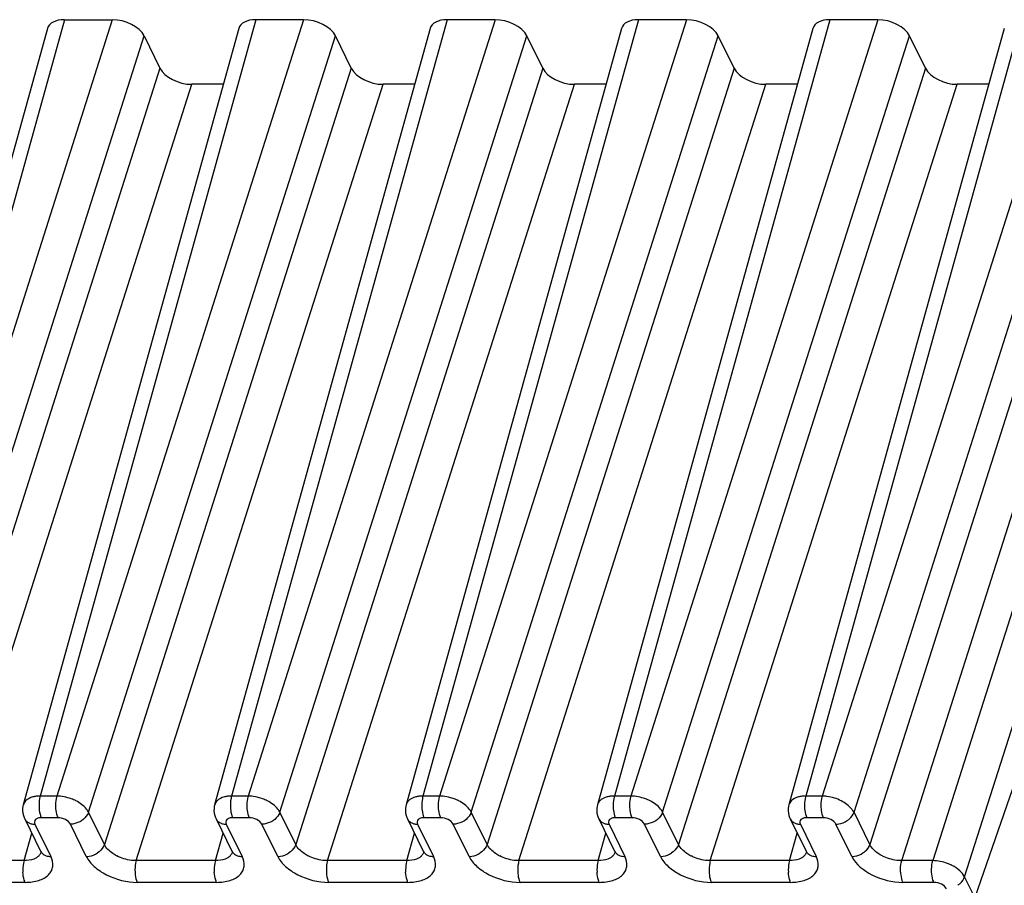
# Model space of a CAD drawing. Header units: millimetres. Extents: x 0 to 841, y 0 to 594.
# Tile 36 of 237: x 189 to 208, y 153 to 170. Entities that reach past the tile are written whole.
import ezdxf

# ---------------------------------------------------------------- set-up
doc = ezdxf.new("R2010")
doc.units = ezdxf.units.MM
doc.header["$LTSCALE"] = 46.255
doc.layers.get('0').update_dxf_attribs({"linetype": 'CONTINUOUS'})

msp = doc.modelspace()

# ---------------------------------------------------------------- linework, layer by layer
at = {"color": 9, "linetype": 'CONTINUOUS'}
for p, q in [((189.88945, 169.74045), (185.7398, 154.80576)), ((190.81065, 169.74045), (186.05633, 154.80576)), ((193.57369, 169.74045), (189.42404, 154.80576)), ((194.49489, 169.74045), (189.74057, 154.80576)), ((197.25794, 169.74045), (193.10829, 154.80576)), ((198.17914, 169.74045), (193.42482, 154.80576)), ((200.94218, 169.74045), (196.79253, 154.80576)), ((201.86338, 169.74045), (197.10906, 154.80576)), ((204.62642, 169.74045), (200.47677, 154.80576)), ((205.54763, 169.74045), (200.79331, 154.80576)), ((208.31067, 169.74045), (204.16102, 154.80576)), ((209.23187, 169.74045), (204.47756, 154.80576)), ((186.66929, 154.495), (191.42361, 169.42969)), ((190.35353, 154.495), (195.10785, 169.42969)), ((194.03778, 154.495), (198.7921, 169.42969)), ((197.72202, 154.495), (202.47634, 169.42969)), ((201.40626, 154.495), (206.16058, 169.42969)), ((205.09052, 154.49498), (209.84483, 169.42969)), ((191.7287, 168.80799), (186.97438, 153.8733)), ((195.41294, 168.80799), (190.65862, 153.8733)), ((199.09718, 168.80799), (194.34286, 153.8733)), ((202.78143, 168.80799), (198.02711, 153.8733)), ((206.46567, 168.80799), (201.71135, 153.8733)), ((210.14992, 168.80799), (205.3956, 153.8733)), ((187.58733, 153.56254), (192.34165, 168.49723)), ((191.27158, 153.56254), (196.0259, 168.49723)), ((194.95582, 153.56254), (199.71014, 168.49723)), ((198.64007, 153.56254), (203.39439, 168.49723)), ((202.32431, 153.56254), (207.07863, 168.49723)), ((206.00855, 153.56254), (210.76287, 168.49723)), ((211.3617, 168.49723), (206.60738, 153.56254)), ((207.22034, 153.25178), (211.97466, 168.18647)), ((189.74057, 154.80576), (189.42404, 154.80576)), ((193.42482, 154.80576), (193.10829, 154.80576)), ((197.10906, 154.80576), (196.79253, 154.80576)), ((200.79331, 154.80576), (200.47677, 154.80576)), ((204.47756, 154.80576), (204.16102, 154.80576)), ((190.65862, 153.8733), (190.35353, 154.495)), ((194.34286, 153.8733), (194.03778, 154.495)), ((198.02711, 153.8733), (197.72202, 154.495)), ((201.71135, 153.8733), (201.40626, 154.495)), ((205.3956, 153.8733), (205.09052, 154.49498)), ((189.76072, 154.38841), (189.44418, 154.38841)), ((193.44497, 154.38841), (193.12843, 154.38841)), ((197.12921, 154.38841), (196.81267, 154.38841)), ((200.81345, 154.38841), (200.49692, 154.38841)), ((204.4977, 154.38841), (204.18116, 154.38841)), ((189.321, 154.26411), (189.62609, 153.6424)), ((190.31099, 153.6424), (190.0059, 154.26411)), ((193.00525, 154.26411), (193.31034, 153.6424)), ((193.99524, 153.6424), (193.69015, 154.26411)), ((196.68949, 154.26411), (196.99458, 153.6424)), ((197.67948, 153.6424), (197.37439, 154.26411)), ((200.37373, 154.26411), (200.67882, 153.6424)), ((201.36372, 153.6424), (201.05863, 154.26411)), ((204.05798, 154.26411), (204.36307, 153.6424)), ((205.04797, 153.6424), (204.74288, 154.26411)), ((189.11321, 153.56254), (189.25992, 154.09058)), ((192.79745, 153.56254), (192.94417, 154.09058)), ((196.48169, 153.56254), (196.62841, 154.09058)), ((200.16594, 153.56254), (200.31265, 154.09058)), ((203.85018, 153.56254), (203.9969, 154.09058)), ((189.11321, 153.56254), (187.58733, 153.56254)), ((192.79745, 153.56254), (191.27158, 153.56254)), ((196.48169, 153.56254), (194.95582, 153.56254)), ((200.16594, 153.56254), (198.64007, 153.56254)), ((203.85018, 153.56254), (202.32431, 153.56254)), ((206.60738, 153.56254), (206.00855, 153.56254)), ((207.4145, 152.85612), (207.22034, 153.25178)), ((189.13335, 153.14519), (187.60748, 153.14519)), ((192.8176, 153.14519), (191.29172, 153.14519)), ((196.50184, 153.14519), (194.97597, 153.14519)), ((200.18608, 153.14519), (198.66021, 153.14519)), ((203.87033, 153.14519), (202.34446, 153.14519)), ((206.62753, 153.14519), (206.0287, 153.14519))]:
    msp.add_line(p, q, dxfattribs=at)
at = {"color": 7, "linetype": 'CONTINUOUS'}
for p, q in [((189.88945, 169.74045), (190.81065, 169.74045)), ((194.49489, 169.74045), (193.57369, 169.74045)), ((198.17914, 169.74045), (197.25794, 169.74045)), ((201.86338, 169.74045), (200.94218, 169.74045)), ((205.54763, 169.74045), (204.62642, 169.74045)), ((189.56298, 169.5728), (185.41293, 154.63666)), ((193.24722, 169.5728), (189.09717, 154.63666)), ((196.93147, 169.5728), (192.78141, 154.63666)), ((200.61571, 169.5728), (196.46566, 154.63666)), ((204.29995, 169.5728), (200.1499, 154.63666)), ((207.9842, 169.5728), (203.83415, 154.63666)), ((191.42361, 169.42969), (191.7287, 168.80799)), ((195.41294, 168.80799), (195.10785, 169.42969)), ((199.09718, 168.80799), (198.7921, 169.42969)), ((202.78143, 168.80799), (202.47634, 169.42969)), ((206.46567, 168.80799), (206.16058, 169.42969)), ((192.94837, 168.49723), (192.34165, 168.49723)), ((196.63262, 168.49723), (196.0259, 168.49723)), ((200.31686, 168.49723), (199.71014, 168.49723)), ((204.00111, 168.49723), (203.39439, 168.49723)), ((207.68535, 168.49723), (207.07863, 168.49723)), ((210.82231, 162.67817), (207.4145, 152.85612)), ((189.1243, 154.36694), (189.42966, 153.7447)), ((192.80855, 154.36694), (193.1139, 153.7447)), ((196.49279, 154.36694), (196.79815, 153.7447)), ((200.17704, 154.36694), (200.48239, 153.7447)), ((203.86128, 154.36694), (204.16664, 153.7447))]:
    msp.add_line(p, q, dxfattribs=at)
for points in [[(189.09766, 154.6368), (189.09108, 154.60883), (189.08536, 154.56571), (189.08473, 154.52176), (189.08925, 154.47758), (189.0989, 154.43385), (189.11359, 154.39124), (189.12486, 154.36625)], [(192.7819, 154.6368), (192.77532, 154.60883), (192.7696, 154.56571), (192.76897, 154.52176), (192.7735, 154.47758), (192.78315, 154.43385), (192.79783, 154.39124), (192.8091, 154.36625)], [(196.46614, 154.6368), (196.45957, 154.60883), (196.45384, 154.56571), (196.45322, 154.52176), (196.45774, 154.47758), (196.46739, 154.43385), (196.48208, 154.39124), (196.49334, 154.36625)], [(200.15039, 154.6368), (200.14381, 154.60883), (200.13809, 154.56571), (200.13746, 154.52176), (200.14198, 154.47758), (200.15164, 154.43385), (200.16632, 154.39124), (200.17759, 154.36625)], [(203.83463, 154.6368), (203.82805, 154.60883), (203.82233, 154.56571), (203.82171, 154.52176), (203.82623, 154.47758), (203.83588, 154.43385), (203.85056, 154.39124), (203.86183, 154.36625)], [(189.43021, 153.74396), (189.43222, 153.73967), (189.43665, 153.72816), (189.43805, 153.72292), (189.43818, 153.72255)], [(193.11446, 153.74396), (193.11646, 153.73967), (193.1209, 153.72816), (193.12229, 153.72292), (193.12242, 153.72255)], [(196.7987, 153.74396), (196.80071, 153.73967), (196.80514, 153.72816), (196.80654, 153.72292), (196.80667, 153.72255)], [(200.48295, 153.74396), (200.48495, 153.73967), (200.48938, 153.72816), (200.49078, 153.72292), (200.49091, 153.72255)], [(204.16719, 153.74396), (204.16919, 153.73967), (204.17363, 153.72816), (204.17502, 153.72292), (204.17516, 153.72255)]]:
    msp.add_lwpolyline(points, dxfattribs=at)
at = {"color": 9, "linetype": 'CONTINUOUS'}
for centre, radius, start, end in [((189.26513, 154.43514), 0.15628, 206.152442, 221.541423), ((192.94938, 154.43514), 0.15628, 206.152442, 221.541423), ((196.63362, 154.43514), 0.15628, 206.152442, 221.541423), ((200.31787, 154.43514), 0.15628, 206.152442, 221.541423), ((204.00211, 154.43514), 0.15628, 206.152442, 221.541423), ((189.32092, 154.56602), 0.30192, 265.545224, 270.015041), ((193.00517, 154.56602), 0.30192, 265.545224, 270.015041), ((196.68941, 154.56602), 0.30192, 265.545224, 270.015041), ((200.37366, 154.56602), 0.30192, 265.545224, 270.015041), ((204.0579, 154.56602), 0.30192, 265.545224, 270.015041), ((189.57022, 153.81345), 0.1563, 206.064344, 221.545431), ((193.25446, 153.81345), 0.1563, 206.064344, 221.545431), ((196.93871, 153.81345), 0.1563, 206.064344, 221.545431), ((200.62295, 153.81345), 0.1563, 206.064344, 221.545431), ((204.3072, 153.81345), 0.1563, 206.064344, 221.545431), ((189.2592, 153.78589), 0.18987, 315.086978, 323.084163), ((192.94345, 153.78589), 0.18987, 315.086978, 323.084163), ((196.62769, 153.78589), 0.18987, 315.086978, 323.084163), ((200.31194, 153.78589), 0.18987, 315.086978, 323.084163), ((203.99618, 153.78589), 0.18987, 315.086978, 323.084163)]:
    msp.add_arc(centre, radius, start, end, dxfattribs=at)
at = {"color": 7, "linetype": 'CONTINUOUS'}
for centre, major_axis, ratio, start_param, end_param in [((190.04213, 169.4296), (0.47782, -0.14773), 0.57239492, 2.06604593, 3.15810279), ((190.96305, 169.4296), (0.47774, -0.14756), 0.57268648, 6.77810472, 8.34859646), ((193.72638, 169.4296), (0.47782, -0.14773), 0.57239492, 2.06604593, 3.15808391), ((194.6473, 169.4296), (0.47774, -0.14756), 0.57268648, 0.49491942, 2.06541116), ((197.41062, 169.4296), (0.47782, -0.14773), 0.57239492, 2.06604593, 3.15808391), ((198.33154, 169.4296), (0.47774, -0.14756), 0.57268648, 0.49491942, 2.06541116), ((201.09486, 169.4296), (0.47782, -0.14773), 0.57239492, 2.06604593, 3.15808391), ((202.01579, 169.4296), (0.47774, -0.14756), 0.57268648, 0.49491942, 2.06541116), ((204.77911, 169.4296), (0.47782, -0.14773), 0.57239492, 2.06604593, 3.15808391), ((205.70003, 169.4296), (0.47774, -0.14756), 0.57268648, 0.49491942, 2.06541116), ((192.18925, 168.80808), (0.47774, -0.14756), 0.57268648, 3.63651207, 5.20700381), ((195.87349, 168.80808), (0.47774, -0.14756), 0.57268648, 3.63651207, 5.20700381), ((199.55774, 168.80808), (0.47774, -0.14756), 0.57268648, 3.63651207, 5.20700381), ((203.24198, 168.80808), (0.47774, -0.14756), 0.57268648, 3.63651207, 5.20700381), ((206.92623, 168.80808), (0.47774, -0.14756), 0.57268648, 3.63651207, 5.20700381)]:
    msp.add_ellipse(centre, major_axis=major_axis, ratio=ratio, start_param=start_param, end_param=end_param, dxfattribs=at)
at = {"color": 9, "linetype": 'CONTINUOUS'}
for points in [[(189.14263, 154.71303), (189.1219, 154.69203), (189.10554, 154.66523), (189.09766, 154.6368)], [(189.42404, 154.80576), (189.39804, 154.80553), (189.372, 154.80383), (189.34623, 154.80038)], [(192.82687, 154.71303), (192.80615, 154.69203), (192.78978, 154.66523), (192.7819, 154.6368)], [(193.10829, 154.80576), (193.08229, 154.80553), (193.05624, 154.80383), (193.03047, 154.80038)], [(196.51112, 154.71303), (196.49039, 154.69203), (196.47402, 154.66523), (196.46614, 154.6368)], [(196.79253, 154.80576), (196.76653, 154.80553), (196.74049, 154.80383), (196.71472, 154.80038)], [(200.19536, 154.71303), (200.17464, 154.69203), (200.15827, 154.66523), (200.15039, 154.6368)], [(200.47677, 154.80576), (200.45078, 154.80553), (200.42473, 154.80383), (200.39896, 154.80038)], [(203.8796, 154.71303), (203.85888, 154.69203), (203.84251, 154.66523), (203.83463, 154.6368)], [(204.16102, 154.80576), (204.13502, 154.80553), (204.10897, 154.80383), (204.0832, 154.80038)], [(189.23196, 154.2782), (189.25305, 154.27104), (189.27526, 154.26676), (189.29747, 154.26502)], [(192.9162, 154.2782), (192.9373, 154.27104), (192.95951, 154.26676), (192.98172, 154.26502)], [(196.60044, 154.2782), (196.62154, 154.27104), (196.64375, 154.26676), (196.66596, 154.26502)], [(200.28469, 154.2782), (200.30578, 154.27104), (200.328, 154.26676), (200.3502, 154.26502)], [(203.96893, 154.2782), (203.99003, 154.27104), (204.01224, 154.26676), (204.03445, 154.26502)], [(189.37296, 153.63359), (189.36535, 153.62769), (189.35735, 153.62224), (189.34911, 153.61724)], [(189.39366, 153.65182), (189.38718, 153.6453), (189.38023, 153.63922), (189.37296, 153.63359)], [(189.43878, 153.72727), (189.43305, 153.70742), (189.4234, 153.68838), (189.41101, 153.67184)], [(189.53727, 153.65641), (189.56567, 153.64681), (189.59612, 153.6424), (189.62609, 153.6424)], [(193.05721, 153.63359), (193.04959, 153.62769), (193.0416, 153.62224), (193.03335, 153.61724)], [(193.0779, 153.65182), (193.07142, 153.6453), (193.06447, 153.63922), (193.05721, 153.63359)], [(193.12303, 153.72727), (193.1173, 153.70742), (193.10765, 153.68838), (193.09525, 153.67184)], [(193.22152, 153.65641), (193.24991, 153.64681), (193.28036, 153.6424), (193.31034, 153.6424)], [(196.74145, 153.63359), (196.73383, 153.62769), (196.72584, 153.62224), (196.7176, 153.61724)], [(196.76215, 153.65182), (196.75566, 153.6453), (196.74872, 153.63922), (196.74145, 153.63359)], [(196.80727, 153.72727), (196.80154, 153.70742), (196.79189, 153.68838), (196.77949, 153.67184)], [(196.90576, 153.65641), (196.93415, 153.64681), (196.96461, 153.6424), (196.99458, 153.6424)], [(200.4257, 153.63359), (200.41808, 153.62769), (200.41008, 153.62224), (200.40184, 153.61724)], [(200.44639, 153.65182), (200.43991, 153.6453), (200.43296, 153.63922), (200.4257, 153.63359)], [(200.49151, 153.72727), (200.48578, 153.70742), (200.47613, 153.68838), (200.46374, 153.67184)], [(200.59, 153.65641), (200.6184, 153.64681), (200.64885, 153.6424), (200.67882, 153.6424)], [(204.10994, 153.63359), (204.10232, 153.62769), (204.09433, 153.62224), (204.08609, 153.61724)], [(204.13063, 153.65182), (204.12415, 153.6453), (204.1172, 153.63922), (204.10994, 153.63359)], [(204.17576, 153.72727), (204.17003, 153.70742), (204.16038, 153.68838), (204.14798, 153.67184)], [(204.27425, 153.65641), (204.30264, 153.64681), (204.33309, 153.6424), (204.36307, 153.6424)]]:
    msp.add_open_spline(points, degree=3, dxfattribs=at)
for points, knots in [([(189.34623, 154.80038), (189.32522, 154.79757), (189.25239, 154.7837), (189.18008, 154.75097), (189.14263, 154.71303)], [0, 0, 0, 0, 0.28446801, 1, 1, 1, 1]), ([(189.42404, 154.80576), (189.4192, 154.78951), (189.40244, 154.71766), (189.39814, 154.64316), (189.40087, 154.5865)], [0, 0, 0, 0, 0.23018471, 1, 1, 1, 1]), ([(189.74058, 154.80575), (189.73574, 154.7895), (189.71898, 154.71766), (189.71467, 154.64316), (189.71741, 154.58651)], [0, 0, 0, 0, 0.23018675, 1, 1, 1, 1]), ([(190.11029, 154.71303), (190.08151, 154.72759), (189.96429, 154.77811), (189.83596, 154.80505), (189.74058, 154.80575)], [0, 0, 0, 0, 0.25271549, 1, 1, 1, 1]), ([(190.35353, 154.495), (190.34286, 154.51628), (190.28134, 154.60836), (190.18715, 154.67414), (190.11029, 154.71303)], [0, 0, 0, 0, 0.21645922, 1, 1, 1, 1]), ([(193.03047, 154.80038), (193.00946, 154.79757), (192.93664, 154.7837), (192.86432, 154.75097), (192.82687, 154.71303)], [0, 0, 0, 0, 0.28446801, 1, 1, 1, 1]), ([(193.10829, 154.80576), (193.10344, 154.78951), (193.08669, 154.71766), (193.08238, 154.64316), (193.08511, 154.5865)], [0, 0, 0, 0, 0.23018471, 1, 1, 1, 1]), ([(193.42483, 154.80575), (193.41998, 154.7895), (193.40323, 154.71766), (193.39892, 154.64316), (193.40165, 154.58651)], [0, 0, 0, 0, 0.23018675, 1, 1, 1, 1]), ([(193.79453, 154.71303), (193.76575, 154.72759), (193.64853, 154.77811), (193.5202, 154.80505), (193.42482, 154.80575)], [0, 0, 0, 0, 0.25271549, 1, 1, 1, 1]), ([(194.03778, 154.495), (194.0271, 154.51628), (193.96558, 154.60836), (193.8714, 154.67414), (193.79453, 154.71303)], [0, 0, 0, 0, 0.21645922, 1, 1, 1, 1]), ([(196.71472, 154.80038), (196.69371, 154.79757), (196.62088, 154.7837), (196.54857, 154.75097), (196.51111, 154.71303)], [0, 0, 0, 0, 0.28446801, 1, 1, 1, 1]), ([(196.79253, 154.80576), (196.78769, 154.78951), (196.77093, 154.71766), (196.76662, 154.64316), (196.76936, 154.5865)], [0, 0, 0, 0, 0.23018471, 1, 1, 1, 1]), ([(197.10907, 154.80575), (197.10422, 154.7895), (197.08747, 154.71766), (197.08316, 154.64316), (197.08589, 154.58651)], [0, 0, 0, 0, 0.23018675, 1, 1, 1, 1]), ([(197.47878, 154.71303), (197.45, 154.72759), (197.33278, 154.77811), (197.20445, 154.80505), (197.10907, 154.80575)], [0, 0, 0, 0, 0.25271549, 1, 1, 1, 1]), ([(197.72202, 154.495), (197.71135, 154.51628), (197.64983, 154.60836), (197.55564, 154.67414), (197.47878, 154.71303)], [0, 0, 0, 0, 0.21645922, 1, 1, 1, 1]), ([(200.39896, 154.80038), (200.37795, 154.79757), (200.30513, 154.7837), (200.23281, 154.75097), (200.19536, 154.71303)], [0, 0, 0, 0, 0.28446801, 1, 1, 1, 1]), ([(200.47677, 154.80576), (200.47193, 154.78951), (200.45518, 154.71766), (200.45087, 154.64316), (200.4536, 154.5865)], [0, 0, 0, 0, 0.23018471, 1, 1, 1, 1]), ([(200.79331, 154.80575), (200.78847, 154.7895), (200.77172, 154.71766), (200.7674, 154.64316), (200.77014, 154.58651)], [0, 0, 0, 0, 0.23018675, 1, 1, 1, 1]), ([(201.16302, 154.71303), (201.13424, 154.72759), (201.01702, 154.77811), (200.88869, 154.80505), (200.79331, 154.80575)], [0, 0, 0, 0, 0.25271549, 1, 1, 1, 1]), ([(201.40626, 154.495), (201.39559, 154.51628), (201.33407, 154.60836), (201.23988, 154.67414), (201.16302, 154.71303)], [0, 0, 0, 0, 0.21645922, 1, 1, 1, 1]), ([(204.0832, 154.80038), (204.0622, 154.79757), (203.98937, 154.7837), (203.91705, 154.75097), (203.8796, 154.71303)], [0, 0, 0, 0, 0.28446801, 1, 1, 1, 1]), ([(204.16102, 154.80576), (204.15617, 154.78951), (204.13942, 154.71766), (204.13511, 154.64316), (204.13785, 154.5865)], [0, 0, 0, 0, 0.23018474, 1, 1, 1, 1]), ([(204.47755, 154.80576), (204.47271, 154.78953), (204.45576, 154.71773), (204.45164, 154.64319), (204.45438, 154.5865)], [0, 0, 0, 0, 0.22983316, 1, 1, 1, 1]), ([(204.84554, 154.71154), (204.76058, 154.75653), (204.63592, 154.79602), (204.5091, 154.8043), (204.47829, 154.80435)], [0, 0, 0, 0, 0.7573133, 1, 1, 1, 1]), ([(205.08653, 154.49499), (205.07513, 154.51591), (205.01207, 154.60543), (204.9207, 154.67177), (204.84555, 154.71157)], [0, 0, 0, 0, 0.2188987, 1, 1, 1, 1]), ([(189.40087, 154.5865), (189.40178, 154.56759), (189.4079, 154.50022), (189.42266, 154.43228), (189.44419, 154.38841)], [0, 0, 0, 0, 0.27926236, 1, 1, 1, 1]), ([(189.71741, 154.58651), (189.71832, 154.56759), (189.72443, 154.50023), (189.73919, 154.43228), (189.76072, 154.38841)], [0, 0, 0, 0, 0.27926252, 1, 1, 1, 1]), ([(190.35353, 154.495), (190.34836, 154.47931), (190.31862, 154.4144), (190.2658, 154.36165), (190.2204, 154.33149)], [0, 0, 0, 0, 0.23262028, 1, 1, 1, 1]), ([(193.08511, 154.5865), (193.08603, 154.56759), (193.09214, 154.50022), (193.1069, 154.43228), (193.12843, 154.38841)], [0, 0, 0, 0, 0.27926236, 1, 1, 1, 1]), ([(193.40165, 154.58651), (193.40256, 154.56759), (193.40867, 154.50023), (193.42344, 154.43228), (193.44496, 154.38841)], [0, 0, 0, 0, 0.27926252, 1, 1, 1, 1]), ([(194.03778, 154.495), (194.0326, 154.47931), (194.00286, 154.4144), (193.95004, 154.36165), (193.90464, 154.33149)], [0, 0, 0, 0, 0.23262028, 1, 1, 1, 1]), ([(196.76936, 154.5865), (196.77027, 154.56759), (196.77638, 154.50022), (196.79115, 154.43228), (196.81268, 154.38841)], [0, 0, 0, 0, 0.27926236, 1, 1, 1, 1]), ([(197.08589, 154.58651), (197.08681, 154.56759), (197.09292, 154.50023), (197.10768, 154.43228), (197.12921, 154.38841)], [0, 0, 0, 0, 0.27926252, 1, 1, 1, 1]), ([(197.72202, 154.495), (197.71685, 154.47931), (197.68711, 154.4144), (197.63429, 154.36165), (197.58889, 154.33149)], [0, 0, 0, 0, 0.23262028, 1, 1, 1, 1]), ([(200.4536, 154.5865), (200.45452, 154.56759), (200.46063, 154.50022), (200.47539, 154.43228), (200.49692, 154.38841)], [0, 0, 0, 0, 0.27926236, 1, 1, 1, 1]), ([(200.77014, 154.58651), (200.77105, 154.56759), (200.77716, 154.50023), (200.79192, 154.43228), (200.81345, 154.38841)], [0, 0, 0, 0, 0.27926252, 1, 1, 1, 1]), ([(201.40626, 154.495), (201.40109, 154.47931), (201.37135, 154.4144), (201.31853, 154.36165), (201.27313, 154.33149)], [0, 0, 0, 0, 0.23262028, 1, 1, 1, 1]), ([(204.13785, 154.5865), (204.13876, 154.56759), (204.14487, 154.50022), (204.15964, 154.43228), (204.18116, 154.38841)], [0, 0, 0, 0, 0.27926236, 1, 1, 1, 1]), ([(204.45438, 154.5865), (204.45529, 154.56754), (204.46124, 154.50015), (204.47619, 154.43224), (204.4977, 154.38841)], [0, 0, 0, 0, 0.27996095, 1, 1, 1, 1]), ([(189.14816, 154.3315), (189.16444, 154.31316), (189.19274, 154.29337), (189.22364, 154.28102), (189.23196, 154.2782)], [0, 0, 0, 0, 0.73632316, 1, 1, 1, 1]), ([(189.44418, 154.38841), (189.42201, 154.38841), (189.3817, 154.38372), (189.33038, 154.35811), (189.30546, 154.31127), (189.31384, 154.27859), (189.321, 154.26411)], [0, 0, 0, 0, 0.31103097, 0.5625505, 0.77339407, 1, 1, 1, 1]), ([(190.0059, 154.26411), (189.98667, 154.30331), (189.90524, 154.3647), (189.81155, 154.3885), (189.76072, 154.38841)], [0, 0, 0, 0, 0.46206384, 1, 1, 1, 1]), ([(190.2204, 154.33149), (190.20431, 154.32081), (190.13846, 154.28384), (190.0621, 154.26411), (190.0059, 154.26411)], [0, 0, 0, 0, 0.25575644, 1, 1, 1, 1]), ([(192.83241, 154.3315), (192.84868, 154.31316), (192.87698, 154.29337), (192.90788, 154.28102), (192.9162, 154.2782)], [0, 0, 0, 0, 0.73632316, 1, 1, 1, 1]), ([(193.12843, 154.38841), (193.10626, 154.38841), (193.06594, 154.38372), (193.01462, 154.35811), (192.9897, 154.31127), (192.99808, 154.27859), (193.00525, 154.26411)], [0, 0, 0, 0, 0.31103097, 0.5625505, 0.77339407, 1, 1, 1, 1]), ([(193.69015, 154.26411), (193.67091, 154.30331), (193.58948, 154.3647), (193.49579, 154.3885), (193.44497, 154.38841)], [0, 0, 0, 0, 0.46206384, 1, 1, 1, 1]), ([(193.90464, 154.33149), (193.88856, 154.32081), (193.8227, 154.28384), (193.74634, 154.26411), (193.69015, 154.26411)], [0, 0, 0, 0, 0.25575644, 1, 1, 1, 1]), ([(196.51665, 154.3315), (196.53293, 154.31316), (196.56122, 154.29337), (196.59213, 154.28102), (196.60044, 154.2782)], [0, 0, 0, 0, 0.73632316, 1, 1, 1, 1]), ([(196.81267, 154.38841), (196.7905, 154.38841), (196.75019, 154.38372), (196.69886, 154.35811), (196.67395, 154.31127), (196.68233, 154.27859), (196.68949, 154.26411)], [0, 0, 0, 0, 0.31103097, 0.5625505, 0.77339407, 1, 1, 1, 1]), ([(197.37439, 154.26411), (197.35516, 154.30331), (197.27373, 154.3647), (197.18004, 154.3885), (197.12921, 154.38841)], [0, 0, 0, 0, 0.46206384, 1, 1, 1, 1]), ([(197.58889, 154.33149), (197.5728, 154.32081), (197.50694, 154.28384), (197.43059, 154.26411), (197.37439, 154.26411)], [0, 0, 0, 0, 0.25575644, 1, 1, 1, 1]), ([(200.20089, 154.3315), (200.21717, 154.31316), (200.24547, 154.29337), (200.27637, 154.28102), (200.28469, 154.2782)], [0, 0, 0, 0, 0.73632316, 1, 1, 1, 1]), ([(200.49692, 154.38841), (200.47475, 154.38841), (200.43443, 154.38372), (200.38311, 154.35811), (200.35819, 154.31127), (200.36657, 154.27859), (200.37373, 154.26411)], [0, 0, 0, 0, 0.31103097, 0.5625505, 0.77339407, 1, 1, 1, 1]), ([(201.05863, 154.26411), (201.0394, 154.30331), (200.95797, 154.3647), (200.86428, 154.3885), (200.81345, 154.38841)], [0, 0, 0, 0, 0.46206384, 1, 1, 1, 1]), ([(201.27313, 154.33149), (201.25705, 154.32081), (201.19119, 154.28384), (201.11483, 154.26411), (201.05863, 154.26411)], [0, 0, 0, 0, 0.25575644, 1, 1, 1, 1]), ([(203.88514, 154.3315), (203.90141, 154.31316), (203.92971, 154.29337), (203.96062, 154.28102), (203.96893, 154.2782)], [0, 0, 0, 0, 0.73632316, 1, 1, 1, 1]), ([(204.18116, 154.38841), (204.15899, 154.38841), (204.11867, 154.38372), (204.06735, 154.35811), (204.04243, 154.31127), (204.05082, 154.27859), (204.05798, 154.26411)], [0, 0, 0, 0, 0.31103097, 0.5625505, 0.77339407, 1, 1, 1, 1]), ([(204.74288, 154.26411), (204.72329, 154.30311), (204.64246, 154.36522), (204.54854, 154.38751), (204.4977, 154.38841)], [0, 0, 0, 0, 0.46183617, 1, 1, 1, 1]), ([(204.74288, 154.26411), (204.76111, 154.26421), (204.83626, 154.2713), (204.90896, 154.30081), (204.95619, 154.33284)], [0, 0, 0, 0, 0.242144, 1, 1, 1, 1]), ([(190.65863, 153.8733), (190.65346, 153.85761), (190.62372, 153.79269), (190.57089, 153.73994), (190.52549, 153.70978)], [0, 0, 0, 0, 0.23262178, 1, 1, 1, 1]), ([(190.90076, 153.65182), (190.87312, 153.66586), (190.77856, 153.72153), (190.69279, 153.80172), (190.65863, 153.87328)], [0, 0, 0, 0, 0.2810992, 1, 1, 1, 1]), ([(194.34288, 153.8733), (194.3377, 153.85761), (194.30796, 153.79269), (194.25514, 153.73994), (194.20974, 153.70978)], [0, 0, 0, 0, 0.23262178, 1, 1, 1, 1]), ([(194.585, 153.65182), (194.55736, 153.66586), (194.46281, 153.72153), (194.37704, 153.80172), (194.34287, 153.87328)], [0, 0, 0, 0, 0.2810992, 1, 1, 1, 1]), ([(198.02712, 153.8733), (198.02195, 153.85761), (197.9922, 153.79269), (197.93938, 153.73994), (197.89398, 153.70978)], [0, 0, 0, 0, 0.23262178, 1, 1, 1, 1]), ([(198.26925, 153.65182), (198.2416, 153.66586), (198.14705, 153.72153), (198.06128, 153.80172), (198.02711, 153.87328)], [0, 0, 0, 0, 0.2810992, 1, 1, 1, 1]), ([(201.71136, 153.8733), (201.70619, 153.85761), (201.67645, 153.79269), (201.62362, 153.73994), (201.57823, 153.70978)], [0, 0, 0, 0, 0.23262178, 1, 1, 1, 1]), ([(201.95349, 153.65182), (201.92585, 153.66586), (201.83129, 153.72153), (201.74553, 153.80172), (201.71136, 153.87328)], [0, 0, 0, 0, 0.2810992, 1, 1, 1, 1]), ([(205.26246, 153.70979), (205.27828, 153.72029), (205.33424, 153.76367), (205.37933, 153.82395), (205.3956, 153.8733)], [0, 0, 0, 0, 0.26759372, 1, 1, 1, 1]), ([(205.63774, 153.65183), (205.61004, 153.66585), (205.51529, 153.7213), (205.4299, 153.80183), (205.3956, 153.8733)], [0, 0, 0, 0, 0.28143403, 1, 1, 1, 1]), ([(189.1132, 153.56255), (189.10836, 153.5463), (189.0916, 153.47445), (189.08729, 153.39994), (189.09003, 153.34328)], [0, 0, 0, 0, 0.23018577, 1, 1, 1, 1]), ([(189.34911, 153.61724), (189.33367, 153.60788), (189.25998, 153.57258), (189.17646, 153.56188), (189.1132, 153.56253)], [0, 0, 0, 0, 0.2220523, 1, 1, 1, 1]), ([(189.13335, 153.14519), (189.22206, 153.14509), (189.38347, 153.16335), (189.56108, 153.25447), (189.64174, 153.36273), (189.6789, 153.4853), (189.65457, 153.58437), (189.62609, 153.6424)], [0, 0, 0, 0, 0.31021664, 0.56082707, 0.66931171, 0.77393403, 1, 1, 1, 1]), ([(189.45324, 153.70979), (189.46956, 153.69141), (189.49794, 153.67158), (189.52893, 153.65923), (189.53727, 153.65641)], [0, 0, 0, 0, 0.736284, 1, 1, 1, 1]), ([(190.31099, 153.6424), (190.32929, 153.6424), (190.40471, 153.64909), (190.47781, 153.67811), (190.52549, 153.70978)], [0, 0, 0, 0, 0.24219808, 1, 1, 1, 1]), ([(190.31099, 153.6424), (190.34638, 153.5699), (190.46435, 153.43128), (190.78428, 153.2233), (191.08838, 153.14519), (191.29172, 153.14519)], [0, 0, 0, 0, 0.2122598, 0.46498156, 1, 1, 1, 1]), ([(191.27158, 153.56254), (191.24053, 153.56226), (191.11279, 153.56992), (190.98702, 153.60801), (190.90077, 153.65183)], [0, 0, 0, 0, 0.24297585, 1, 1, 1, 1]), ([(191.27158, 153.56254), (191.26673, 153.54629), (191.24998, 153.47444), (191.24567, 153.39994), (191.24841, 153.34328)], [0, 0, 0, 0, 0.23018472, 1, 1, 1, 1]), ([(192.79744, 153.56255), (192.7926, 153.5463), (192.77585, 153.47445), (192.77154, 153.39994), (192.77427, 153.34328)], [0, 0, 0, 0, 0.23018577, 1, 1, 1, 1]), ([(193.03335, 153.61724), (193.01792, 153.60788), (192.94422, 153.57258), (192.8607, 153.56188), (192.79744, 153.56253)], [0, 0, 0, 0, 0.2220523, 1, 1, 1, 1]), ([(192.8176, 153.14519), (192.90631, 153.14509), (193.06772, 153.16335), (193.24532, 153.25447), (193.32598, 153.36273), (193.36315, 153.4853), (193.33882, 153.58437), (193.31034, 153.6424)], [0, 0, 0, 0, 0.31021664, 0.56082707, 0.66931171, 0.77393403, 1, 1, 1, 1]), ([(193.13749, 153.70979), (193.1538, 153.69141), (193.18218, 153.67158), (193.21318, 153.65923), (193.22152, 153.65641)], [0, 0, 0, 0, 0.736284, 1, 1, 1, 1]), ([(193.99524, 153.6424), (194.01353, 153.6424), (194.08895, 153.64909), (194.16206, 153.67811), (194.20974, 153.70978)], [0, 0, 0, 0, 0.24219808, 1, 1, 1, 1]), ([(193.99524, 153.6424), (194.03063, 153.5699), (194.14859, 153.43128), (194.46852, 153.2233), (194.77262, 153.14519), (194.97597, 153.14519)], [0, 0, 0, 0, 0.2122598, 0.46498156, 1, 1, 1, 1]), ([(194.95582, 153.56254), (194.92477, 153.56226), (194.79703, 153.56992), (194.67126, 153.60801), (194.58501, 153.65183)], [0, 0, 0, 0, 0.24297585, 1, 1, 1, 1]), ([(194.95582, 153.56254), (194.95098, 153.54629), (194.93422, 153.47444), (194.92991, 153.39994), (194.93265, 153.34328)], [0, 0, 0, 0, 0.23018472, 1, 1, 1, 1]), ([(196.48169, 153.56255), (196.47684, 153.5463), (196.46009, 153.47445), (196.45578, 153.39994), (196.45852, 153.34328)], [0, 0, 0, 0, 0.23018577, 1, 1, 1, 1]), ([(196.7176, 153.61724), (196.70216, 153.60788), (196.62847, 153.57258), (196.54494, 153.56188), (196.48168, 153.56253)], [0, 0, 0, 0, 0.2220523, 1, 1, 1, 1]), ([(196.50184, 153.14519), (196.59055, 153.14509), (196.75196, 153.16335), (196.92956, 153.25447), (197.01023, 153.36273), (197.04739, 153.4853), (197.02306, 153.58437), (196.99458, 153.6424)], [0, 0, 0, 0, 0.31021664, 0.56082707, 0.66931171, 0.77393403, 1, 1, 1, 1]), ([(196.82173, 153.70979), (196.83805, 153.69141), (196.86643, 153.67158), (196.89742, 153.65923), (196.90576, 153.65641)], [0, 0, 0, 0, 0.736284, 1, 1, 1, 1]), ([(197.67948, 153.6424), (197.69777, 153.6424), (197.7732, 153.64909), (197.8463, 153.67811), (197.89398, 153.70978)], [0, 0, 0, 0, 0.24219808, 1, 1, 1, 1]), ([(197.67948, 153.6424), (197.71487, 153.5699), (197.83284, 153.43128), (198.15277, 153.2233), (198.45686, 153.14519), (198.66021, 153.14519)], [0, 0, 0, 0, 0.2122598, 0.46498156, 1, 1, 1, 1]), ([(198.64007, 153.56254), (198.60901, 153.56226), (198.48128, 153.56992), (198.35551, 153.60801), (198.26925, 153.65183)], [0, 0, 0, 0, 0.24297585, 1, 1, 1, 1]), ([(198.64007, 153.56254), (198.63522, 153.54629), (198.61847, 153.47444), (198.61416, 153.39994), (198.61689, 153.34328)], [0, 0, 0, 0, 0.23018472, 1, 1, 1, 1]), ([(200.16593, 153.56255), (200.16109, 153.5463), (200.14433, 153.47445), (200.14003, 153.39994), (200.14276, 153.34328)], [0, 0, 0, 0, 0.23018577, 1, 1, 1, 1]), ([(200.40184, 153.61724), (200.3864, 153.60788), (200.31271, 153.57258), (200.22919, 153.56188), (200.16593, 153.56253)], [0, 0, 0, 0, 0.2220523, 1, 1, 1, 1]), ([(200.18608, 153.14519), (200.27479, 153.14509), (200.4362, 153.16335), (200.61381, 153.25447), (200.69447, 153.36273), (200.73164, 153.4853), (200.7073, 153.58437), (200.67882, 153.6424)], [0, 0, 0, 0, 0.31021664, 0.56082707, 0.66931171, 0.77393403, 1, 1, 1, 1]), ([(200.50597, 153.70979), (200.52229, 153.69141), (200.55067, 153.67158), (200.58166, 153.65923), (200.59, 153.65641)], [0, 0, 0, 0, 0.736284, 1, 1, 1, 1]), ([(201.36372, 153.6424), (201.38202, 153.6424), (201.45744, 153.64909), (201.53055, 153.67811), (201.57823, 153.70978)], [0, 0, 0, 0, 0.24219808, 1, 1, 1, 1]), ([(201.36372, 153.6424), (201.39911, 153.5699), (201.51708, 153.43128), (201.83701, 153.2233), (202.14111, 153.14519), (202.34446, 153.14519)], [0, 0, 0, 0, 0.2122598, 0.46498156, 1, 1, 1, 1]), ([(202.32431, 153.56254), (202.29326, 153.56226), (202.16552, 153.56992), (202.03975, 153.60801), (201.9535, 153.65183)], [0, 0, 0, 0, 0.24297585, 1, 1, 1, 1]), ([(202.32431, 153.56254), (202.31946, 153.54629), (202.30271, 153.47444), (202.2984, 153.39994), (202.30114, 153.34328)], [0, 0, 0, 0, 0.23018472, 1, 1, 1, 1]), ([(203.85018, 153.56255), (203.84533, 153.5463), (203.82858, 153.47445), (203.82427, 153.39994), (203.827, 153.34328)], [0, 0, 0, 0, 0.23018577, 1, 1, 1, 1]), ([(204.08609, 153.61724), (204.07065, 153.60788), (203.99696, 153.57258), (203.91343, 153.56188), (203.85017, 153.56253)], [0, 0, 0, 0, 0.2220523, 1, 1, 1, 1]), ([(203.87033, 153.14519), (203.95904, 153.14509), (204.12045, 153.16335), (204.29805, 153.25447), (204.37872, 153.36273), (204.41588, 153.4853), (204.39155, 153.58437), (204.36307, 153.6424)], [0, 0, 0, 0, 0.31021664, 0.56082707, 0.66931171, 0.77393403, 1, 1, 1, 1]), ([(204.19022, 153.70979), (204.20653, 153.69141), (204.23492, 153.67158), (204.26591, 153.65923), (204.27425, 153.65641)], [0, 0, 0, 0, 0.736284, 1, 1, 1, 1]), ([(205.04797, 153.6424), (205.06626, 153.6424), (205.14168, 153.64909), (205.21479, 153.67812), (205.26246, 153.70979)], [0, 0, 0, 0, 0.24220118, 1, 1, 1, 1]), ([(205.04797, 153.6424), (205.12695, 153.48667), (205.44944, 153.2388), (205.82537, 153.14658), (206.0287, 153.14519)], [0, 0, 0, 0, 0.4620027, 1, 1, 1, 1]), ([(206.00854, 153.56253), (205.97751, 153.56221), (205.84979, 153.57024), (205.72407, 153.60814), (205.63773, 153.65182)], [0, 0, 0, 0, 0.24284898, 1, 1, 1, 1]), ([(205.98538, 153.34328), (205.98445, 153.3626), (205.98396, 153.43622), (205.99303, 153.51048), (206.00855, 153.56255)], [0, 0, 0, 0, 0.26249475, 1, 1, 1, 1]), ([(206.58421, 153.34328), (206.58328, 153.3626), (206.58279, 153.43622), (206.59186, 153.51048), (206.60738, 153.56254)], [0, 0, 0, 0, 0.2624969, 1, 1, 1, 1]), ([(206.9771, 153.46981), (206.94834, 153.48442), (206.83119, 153.5352), (206.70276, 153.56168), (206.60738, 153.56254)], [0, 0, 0, 0, 0.25275051, 1, 1, 1, 1]), ([(207.22032, 153.25179), (207.19796, 153.29672), (207.12344, 153.38198), (207.03053, 153.44266), (206.9771, 153.46981)], [0, 0, 0, 0, 0.45577713, 1, 1, 1, 1]), ([(189.13335, 153.14519), (189.12694, 153.15825), (189.10244, 153.22174), (189.0926, 153.29005), (189.09003, 153.34328)], [0, 0, 0, 0, 0.21443561, 1, 1, 1, 1]), ([(191.24841, 153.34328), (191.24932, 153.32437), (191.25543, 153.257), (191.2702, 153.18906), (191.29172, 153.14519)], [0, 0, 0, 0, 0.27926253, 1, 1, 1, 1]), ([(192.81759, 153.14519), (192.81118, 153.15825), (192.78669, 153.22174), (192.77684, 153.29005), (192.77427, 153.34328)], [0, 0, 0, 0, 0.21443561, 1, 1, 1, 1]), ([(194.93265, 153.34328), (194.93356, 153.32437), (194.93968, 153.257), (194.95444, 153.18906), (194.97597, 153.14519)], [0, 0, 0, 0, 0.27926253, 1, 1, 1, 1]), ([(196.50184, 153.14519), (196.49543, 153.15825), (196.47093, 153.22174), (196.46109, 153.29005), (196.45852, 153.34328)], [0, 0, 0, 0, 0.21443561, 1, 1, 1, 1]), ([(198.61689, 153.34328), (198.61781, 153.32437), (198.62392, 153.257), (198.63868, 153.18906), (198.66021, 153.14519)], [0, 0, 0, 0, 0.27926253, 1, 1, 1, 1]), ([(200.18608, 153.14519), (200.17967, 153.15825), (200.15517, 153.22174), (200.14533, 153.29005), (200.14276, 153.34328)], [0, 0, 0, 0, 0.21443561, 1, 1, 1, 1]), ([(202.30114, 153.34328), (202.30205, 153.32437), (202.30816, 153.257), (202.32293, 153.18906), (202.34446, 153.14519)], [0, 0, 0, 0, 0.27926253, 1, 1, 1, 1]), ([(203.87033, 153.14519), (203.86392, 153.15825), (203.83942, 153.22174), (203.82958, 153.29005), (203.82701, 153.34328)], [0, 0, 0, 0, 0.21443561, 1, 1, 1, 1]), ([(205.98538, 153.34328), (205.98629, 153.32437), (205.9924, 153.257), (206.00717, 153.18906), (206.0287, 153.14519)], [0, 0, 0, 0, 0.27926877, 1, 1, 1, 1]), ([(206.62753, 153.14519), (206.62112, 153.15825), (206.59662, 153.22174), (206.58678, 153.29005), (206.58421, 153.34328)], [0, 0, 0, 0, 0.21444287, 1, 1, 1, 1]), ([(207.0872, 153.08828), (207.10302, 153.09878), (207.15898, 153.14217), (207.20406, 153.20244), (207.22032, 153.25179)], [0, 0, 0, 0, 0.26759048, 1, 1, 1, 1]), ([(206.87271, 153.02089), (206.85361, 153.06013), (206.772, 153.12147), (206.67838, 153.14519), (206.62753, 153.14519)], [0, 0, 0, 0, 0.46190477, 1, 1, 1, 1])]:
    msp.add_open_spline(points, degree=3, knots=knots, dxfattribs=at)
at = {"color": 7, "linetype": 'CONTINUOUS'}
msp.add_open_spline([(204.95738, 154.33149), (204.97323, 154.34202), (205.0294, 154.38518), (205.07425, 154.44568), (205.09051, 154.495)], degree=3, knots=[0, 0, 0, 0, 0.26818497, 1, 1, 1, 1], dxfattribs=at)

doc.saveas('drawing.dxf')
